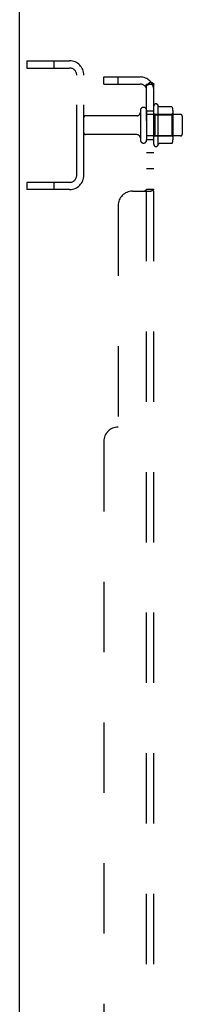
# Model space of a CAD drawing. Header units: inches. Extents: x 0 to 224, y 0 to 145.
# Tile 6 of 41: x 15.38 to 18.23, y 98.29 to 115.52. Entities that reach past the tile are written whole.
import ezdxf

# ---------------------------------------------------------------- set-up
doc = ezdxf.new("R2010")
doc.units = ezdxf.units.IN
doc.header["$LTSCALE"] = 12.302632
doc.header["$MEASUREMENT"] = 0
doc.linetypes.add('HIDDEN', pattern=[0.2, 0.1, -0.1])
doc.layers.get('0').update_dxf_attribs({"linetype": 'CONTINUOUS'})
doc.layers.add('DEFAULT_2', color=8, linetype='HIDDEN')
doc.layers.add('SUBPANELS', color=7, linetype='CONTINUOUS')

msp = doc.modelspace()

# ---------------------------------------------------------------- linework, layer by layer
at = {"color": 7, "linetype": 'Continuous'}
msp.add_line((15.381, 46.674), (15.381, 118.424), dxfattribs=at)
at = {"layer": 'DEFAULT_2', "color": 8, "linetype": 'HIDDEN'}
for p, q in [((15.506, 114.799), (15.506, 114.674)), ((15.506, 114.799), (16.256, 114.799)), ((15.982, 114.799), (15.982, 114.674)), ((15.506, 114.674), (16.256, 114.674)), ((16.381, 112.799), (16.381, 114.549)), ((16.506, 112.799), (16.506, 114.549)), ((17.496, 113.931), (17.496, 113.416)), ((17.606, 113.931), (17.606, 113.416)), ((18.201, 113.861), (17.606, 113.861)), ((17.731, 113.34), (17.731, 114.008)), ((17.751, 113.857), (17.731, 113.877)), ((17.801, 114.03), (17.801, 113.318)), ((18.046, 113.993), (17.828, 113.993)), ((18.047, 113.857), (18.067, 113.877)), ((18.067, 113.93), (18.067, 113.418)), ((17.434, 113.839), (16.536, 113.839)), ((17.751, 113.857), (17.751, 113.49)), ((17.751, 113.857), (18.047, 113.857)), ((18.047, 113.857), (18.047, 113.49)), ((18.231, 113.831), (18.231, 113.516)), ((17.434, 113.509), (16.536, 113.509)), ((18.201, 113.486), (17.606, 113.486)), ((17.751, 113.49), (17.731, 113.47)), ((17.751, 113.49), (18.047, 113.49)), ((18.046, 113.355), (17.828, 113.355)), ((18.047, 113.49), (18.067, 113.47)), ((15.506, 112.674), (15.506, 112.549)), ((16.256, 112.674), (15.506, 112.674)), ((15.982, 112.674), (15.982, 112.549)), ((16.256, 112.549), (15.506, 112.549))]:
    msp.add_line(p, q, dxfattribs=at)
for points in [[(17.828, 113.993), (17.826, 113.993), (17.825, 113.993), (17.824, 113.993), (17.823, 113.994), (17.823, 113.994), (17.822, 113.994), (17.822, 113.995), (17.821, 113.995), (17.821, 113.995), (17.82, 113.996), (17.82, 113.996), (17.82, 113.996), (17.82, 113.997), (17.819, 113.997), (17.819, 113.997), (17.819, 113.998), (17.819, 113.998), (17.819, 113.998)], [(18.055, 113.987), (18.054, 113.988), (18.053, 113.99), (18.052, 113.991), (18.05, 113.992), (18.049, 113.992), (18.047, 113.993), (18.046, 113.993)], [(17.819, 113.35), (17.819, 113.35), (17.819, 113.35), (17.819, 113.351), (17.819, 113.351), (17.82, 113.351), (17.82, 113.351), (17.82, 113.352), (17.82, 113.352), (17.821, 113.352), (17.821, 113.353), (17.822, 113.353), (17.822, 113.353), (17.823, 113.354), (17.823, 113.354), (17.824, 113.354), (17.825, 113.355), (17.826, 113.355), (17.828, 113.355)], [(18.055, 113.361), (18.054, 113.36), (18.053, 113.358), (18.052, 113.357), (18.05, 113.356), (18.049, 113.356), (18.047, 113.355), (18.046, 113.355)]]:
    msp.add_lwpolyline(points, dxfattribs=at)
for centre, radius, start, end in [((16.256, 114.549), 0.25, 0, 90), ((16.256, 114.549), 0.125, 0, 90), ((17.769, 114.008), 0.0384, 34.4497, 180), ((17.434, 113.901), 0.0625, 270, 360), ((17.551, 113.931), 0.055, 0, 180), ((17.201, 113.674), 0.698, 27.6814, 30.6631), ((17.926, 113.93), 0.141, 0, 23.95), ((18.201, 113.831), 0.03, 0, 90), ((16.536, 113.809), 0.03, 90, 180), ((16.536, 113.539), 0.03, 180, 270), ((18.201, 113.516), 0.03, 270, 360), ((17.434, 113.446), 0.0625, 0, 90), ((17.551, 113.416), 0.055, 180, 360), ((17.201, 113.674), 0.698, 329.3369, 332.3186), ((17.926, 113.418), 0.141, 336.05, 360), ((17.769, 113.34), 0.0384, 180, 325.5503), ((16.256, 112.799), 0.25, 270, 360), ((16.256, 112.799), 0.125, 270, 360)]:
    msp.add_arc(centre, radius, start, end, dxfattribs=at)
at = {"layer": 'SUBPANELS', "color": 8, "linetype": 'HIDDEN'}
for p, q in [((16.856, 114.393), (16.856, 114.518)), ((16.856, 114.518), (17.494, 114.518)), ((16.856, 114.393), (17.494, 114.393)), ((17.106, 114.393), (17.106, 114.518)), ((17.677, 114.431), (17.581, 114.352)), ((17.606, 54.705), (17.606, 114.393)), ((17.606, 114.393), (17.731, 114.393)), ((17.731, 54.705), (17.731, 114.393)), ((17.606, 113.924), (17.731, 113.924)), ((17.606, 113.424), (17.731, 113.424)), ((17.606, 113.196), (17.731, 113.196)), ((17.606, 112.915), (17.731, 112.915)), ((17.356, 112.518), (17.677, 112.518)), ((17.582, 112.529), (17.584, 112.531)), ((17.592, 112.537), (17.596, 112.54)), ((17.596, 112.54), (17.597, 112.541)), ((17.606, 112.553), (17.731, 112.553)), ((17.692, 112.526), (17.696, 112.528)), ((17.696, 112.528), (17.704, 112.531)), ((17.704, 112.531), (17.708, 112.533)), ((17.106, 112.268), (17.106, 108.393)), ((16.856, 108.143), (16.856, 60.955))]:
    msp.add_line(p, q, dxfattribs=at)
for points in [[(17.588, 114.365), (17.592, 114.369), (17.594, 114.371), (17.596, 114.373), (17.597, 114.376), (17.599, 114.378), (17.601, 114.38), (17.603, 114.383), (17.604, 114.385), (17.605, 114.387), (17.606, 114.389), (17.606, 114.391), (17.606, 114.393)], [(17.602, 114.37), (17.602, 114.37), (17.602, 114.37), (17.602, 114.37), (17.603, 114.37), (17.603, 114.37), (17.604, 114.371), (17.604, 114.371), (17.605, 114.371), (17.605, 114.372), (17.606, 114.372), (17.607, 114.372), (17.607, 114.373), (17.608, 114.373), (17.608, 114.373), (17.609, 114.374), (17.61, 114.374), (17.611, 114.375), (17.611, 114.375), (17.612, 114.375), (17.613, 114.376), (17.613, 114.376), (17.614, 114.376), (17.615, 114.377), (17.616, 114.377), (17.617, 114.378), (17.617, 114.378), (17.618, 114.378), (17.619, 114.379), (17.62, 114.379), (17.621, 114.379), (17.622, 114.38), (17.623, 114.38), (17.623, 114.381), (17.624, 114.381), (17.625, 114.381), (17.626, 114.382), (17.627, 114.382), (17.628, 114.382), (17.629, 114.383), (17.63, 114.383), (17.631, 114.384), (17.632, 114.384), (17.633, 114.384), (17.635, 114.385), (17.636, 114.385), (17.637, 114.386), (17.638, 114.386), (17.639, 114.386), (17.64, 114.387), (17.641, 114.387), (17.643, 114.387), (17.644, 114.388), (17.645, 114.388), (17.646, 114.388), (17.647, 114.389), (17.648, 114.389), (17.649, 114.389), (17.65, 114.39), (17.651, 114.39), (17.652, 114.39), (17.653, 114.39), (17.654, 114.391), (17.655, 114.391), (17.656, 114.391), (17.657, 114.391), (17.658, 114.392), (17.659, 114.392), (17.66, 114.392), (17.661, 114.392), (17.662, 114.392), (17.663, 114.392), (17.664, 114.392), (17.664, 114.393), (17.665, 114.393), (17.665, 114.393), (17.665, 114.393)], [(17.665, 114.393), (17.666, 114.393), (17.666, 114.393), (17.666, 114.393), (17.666, 114.393), (17.666, 114.393), (17.665, 114.393), (17.665, 114.393), (17.664, 114.393), (17.664, 114.393), (17.663, 114.393), (17.662, 114.393)], [(17.677, 114.431), (17.679, 114.429), (17.682, 114.426), (17.685, 114.424), (17.689, 114.422), (17.692, 114.42), (17.696, 114.418), (17.7, 114.416), (17.708, 114.413)], [(17.708, 114.413), (17.712, 114.411), (17.715, 114.41), (17.719, 114.408), (17.722, 114.406), (17.724, 114.404), (17.727, 114.402), (17.729, 114.4), (17.73, 114.398), (17.731, 114.396), (17.731, 114.394), (17.731, 114.393)], [(17.581, 114.352), (17.58, 114.352), (17.58, 114.353), (17.58, 114.354), (17.58, 114.355), (17.581, 114.356), (17.582, 114.357), (17.582, 114.359), (17.584, 114.36), (17.585, 114.362), (17.586, 114.363), (17.588, 114.365)], [(17.606, 114.373), (17.606, 114.372), (17.605, 114.372), (17.605, 114.372), (17.604, 114.371), (17.604, 114.371), (17.603, 114.371), (17.603, 114.37), (17.603, 114.37), (17.602, 114.37), (17.602, 114.37), (17.602, 114.37)], [(17.581, 112.518), (17.58, 112.519), (17.58, 112.521), (17.58, 112.523), (17.58, 112.524), (17.581, 112.526), (17.582, 112.528), (17.582, 112.529), (17.584, 112.531), (17.585, 112.532), (17.586, 112.533), (17.588, 112.535), (17.59, 112.536)], [(17.581, 112.518), (17.58, 112.519), (17.58, 112.521), (17.58, 112.523), (17.58, 112.524), (17.581, 112.526)], [(17.585, 112.532), (17.586, 112.533), (17.588, 112.535), (17.59, 112.536), (17.592, 112.537)], [(17.597, 112.541), (17.599, 112.543), (17.601, 112.544), (17.603, 112.546), (17.604, 112.547), (17.605, 112.549), (17.606, 112.55), (17.606, 112.552), (17.606, 112.553)], [(17.599, 112.543), (17.601, 112.544), (17.603, 112.546)], [(17.604, 112.547), (17.605, 112.549), (17.606, 112.55), (17.606, 112.552), (17.606, 112.553)], [(17.677, 112.518), (17.679, 112.519), (17.682, 112.521), (17.685, 112.523), (17.689, 112.525), (17.692, 112.526)], [(17.679, 112.519), (17.682, 112.521), (17.685, 112.523)], [(17.708, 112.533), (17.712, 112.535), (17.715, 112.536), (17.719, 112.538), (17.722, 112.54), (17.724, 112.542), (17.727, 112.544), (17.729, 112.546)], [(17.722, 112.54), (17.724, 112.542), (17.727, 112.544), (17.729, 112.546), (17.73, 112.548), (17.731, 112.55), (17.731, 112.551), (17.731, 112.553)], [(17.731, 112.55), (17.731, 112.551), (17.731, 112.553)]]:
    msp.add_lwpolyline(points, dxfattribs=at)
for centre, radius, start, end in [((17.494, 114.281), 0.237, 0, 90), ((17.494, 114.281), 0.112, 0, 90), ((17.356, 112.268), 0.25, 90, 180), ((17.106, 108.143), 0.25, 90, 180)]:
    msp.add_arc(centre, radius, start, end, dxfattribs=at)

doc.saveas('drawing.dxf')
